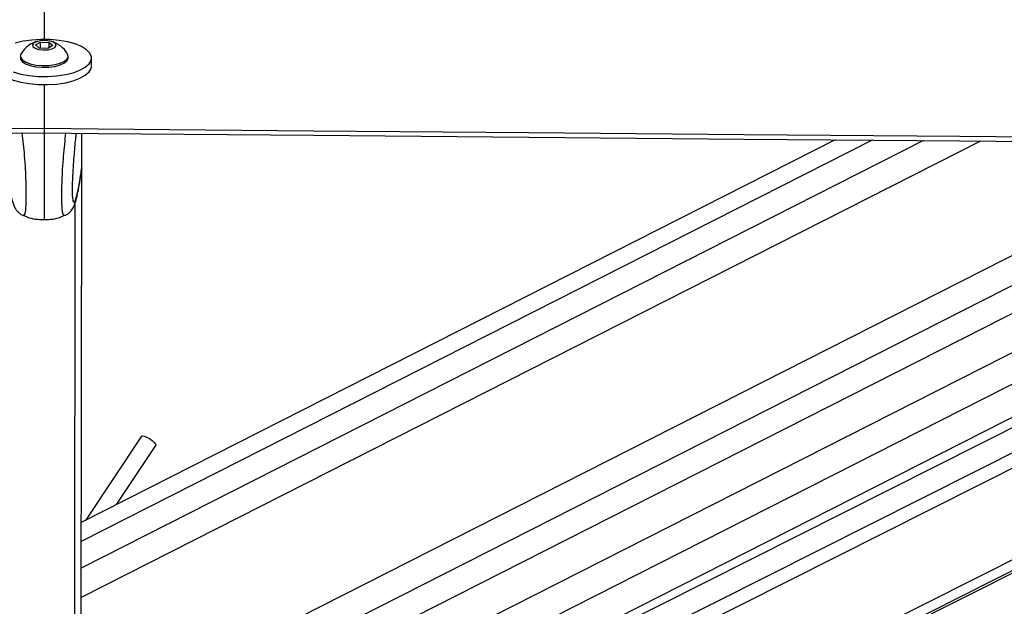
# Model space of a CAD drawing. Header units: millimetres. Extents: x 10 to 13239, y 20 to 10604.
# Tile 97 of 132: x 8725 to 8920, y 3007 to 3123. Entities that reach past the tile are written whole.
import ezdxf

# ---------------------------------------------------------------- set-up
doc = ezdxf.new("R2010")
doc.units = ezdxf.units.MM

msp = doc.modelspace()

# ---------------------------------------------------------------- linework, layer by layer
at = {"color": 7, "linetype": 'Continuous', "lineweight": 25}
for p, q in [((8727.74, 3118.38), (8728.72, 3118.94)), ((8728.48, 3117.76), (8727.74, 3118.38)), ((8730.2, 3117.7), (8728.48, 3117.76)), ((8728.72, 3118.94), (8730.45, 3118.88)), ((8728.72, 3117.75), (8728.72, 3118.94)), ((8731.19, 3118.26), (8730.2, 3117.7)), ((8730.45, 3118.88), (8731.19, 3118.26)), ((8730.45, 3117.84), (8730.45, 3118.88)), ((8724.71, 3116.15), (8724.71, 3115.8)), ((8734.21, 3115.78), (8734.21, 3116.13)), ((8738.86, 3114.27), (8738.86, 3115.78)), ((8729.45, 3101.8), (8729.44, 3101.8)), ((8729.45, 3101.8), (8729.46, 3100.88)), ((8736.93, 3093.93), (8736.94, 3100.81)), ((8736.75, 2963.21), (9003.2, 3098.49)), ((8886.72, 3099.51), (8736.83, 3023.4)), ((8761.16, 2962.71), (9028.17, 3098.27)), ((9033.25, 3098.23), (8777.77, 2969.64)), ((8861.53, 2982.94), (9089.61, 3097.74)), ((8736.93, 3093.93), (8736.85, 3093.51)), ((8736.93, 3093.93), (8736.93, 3093.93)), ((8736.73, 2947.39), (8736.93, 3093.36)), ((8725.3, 3084.46), (8725.31, 3084.47)), ((8733.54, 3084.45), (8733.52, 3084.46)), ((8748.83, 3040.58), (8737.66, 3023.82)), ((8743.83, 3026.96), (8751.66, 3038.69))]:
    msp.add_line(p, q, dxfattribs=at)
at = {"color": 8, "linetype": 'Continuous', "lineweight": 25}
for p, q in [((8729.45, 3110.6), (8729.44, 3101.8)), ((8988.23, 3098.62), (8736.76, 2970.95)), ((8977.49, 3098.72), (8736.77, 2976.5)), ((8965.88, 3098.82), (8736.78, 2982.5)), ((8915.65, 3099.25), (8736.81, 3008.46)), ((8904.3, 3099.35), (8736.82, 3014.32)), ((8894.07, 3099.44), (8736.83, 3019.61)), ((9015.47, 3098.39), (8755.25, 2966.27)), ((8782.91, 2967.3), (9042.88, 3098.15)), ((8785.11, 2965.33), (9048.88, 3098.09)), ((8851.68, 2980.62), (9084.46, 3097.79)), ((8859.73, 2982.52), (9088.67, 3097.75)), ((8735.44, 2944.99), (8735.63, 3087.05))]:
    msp.add_line(p, q, dxfattribs=at)
at = {"color": 8, "linetype": 'Continuous', "lineweight": 25, "flags": 128}
msp.add_lwpolyline([(8730.26, 3598.19), (8730.16, 3540.93), (8729.93, 3397.79), (8729.63, 3218.88), (8729.47, 3119.42)], dxfattribs=at)
at = {"color": 7, "linetype": 'Continuous', "lineweight": 25, "flags": 128}
for points in [[(8723.3, 3113.01), (8724.8, 3112.59), (8726.48, 3112.29), (8728.28, 3112.12), (8730.12, 3112.1), (8731.94, 3112.22), (8733.66, 3112.48), (8735.22, 3112.86), (8736.56, 3113.36), (8737.62, 3113.95), (8738.37, 3114.61), (8738.78, 3115.32), (8738.83, 3116.04), (8738.52, 3116.76), (8737.87, 3117.43), (8736.89, 3118.05), (8735.62, 3118.58), (8734.12, 3119), (8732.43, 3119.29), (8730.64, 3119.46), (8728.79, 3119.48), (8726.98, 3119.36), (8725.26, 3119.1), (8723.7, 3118.72)], [(8729.27, 3117.39), (8730.19, 3117.43), (8731, 3117.61), (8731.57, 3117.89), (8731.83, 3118.24), (8731.72, 3118.6), (8731.27, 3118.92), (8730.55, 3119.15), (8729.66, 3119.25), (8728.74, 3119.21), (8727.93, 3119.03), (8727.35, 3118.75), (8727.09, 3118.4), (8727.2, 3118.04), (8727.65, 3117.72), (8728.38, 3117.49), (8729.27, 3117.39)], [(8724.71, 3115.8), (8724.74, 3115.57), (8725.08, 3115.08), (8725.73, 3114.64), (8726.67, 3114.28), (8727.81, 3114.04), (8729.07, 3113.93)], [(8724.82, 3116.55), (8724.76, 3116.43), (8724.74, 3115.92), (8725.08, 3115.42), (8725.73, 3114.99), (8726.67, 3114.63), (8727.81, 3114.39), (8729.07, 3114.28)], [(8729.07, 3114.28), (8730.36, 3114.31), (8731.59, 3114.47), (8732.65, 3114.75), (8733.48, 3115.14), (8734.01, 3115.61), (8734.21, 3116.11), (8734.1, 3116.54)], [(8729.07, 3113.93), (8730.36, 3113.96), (8731.58, 3114.12), (8732.65, 3114.4), (8733.48, 3114.79), (8734.01, 3115.26), (8734.21, 3115.76), (8734.21, 3115.78)], [(8720.39, 3113.22), (8721.05, 3112.54), (8722.03, 3111.92), (8723.29, 3111.4), (8724.8, 3110.98), (8726.48, 3110.68), (8728.28, 3110.52), (8730.12, 3110.49), (8731.94, 3110.61), (8733.66, 3110.87), (8735.22, 3111.25), (8736.55, 3111.75), (8737.62, 3112.34), (8738.37, 3113), (8738.78, 3113.71), (8738.86, 3114.17)], [(8009.34, 3095.2), (8019.84, 3095.29), (8050.05, 3095.57), (8080.25, 3095.84), (8110.46, 3096.12), (8170.87, 3096.67), (8201.07, 3096.94), (8261.48, 3097.5), (8291.69, 3097.77), (8352.1, 3098.32), (8382.3, 3098.6), (8442.71, 3099.16), (8503.12, 3099.71), (8729.44, 3101.8)], [(8729.45, 3101.8), (8740.16, 3101.7), (8783, 3101.33), (8825.83, 3100.95), (8868.66, 3100.58), (8911.5, 3100.21), (8954.33, 3099.83), (9039.99, 3099.09), (9082.83, 3098.72), (9125.66, 3098.35), (9168.49, 3097.97), (9211.33, 3097.6), (9254.16, 3097.23), (9296.99, 3096.86), (9339.83, 3096.49), (9382.66, 3096.12), (9425.49, 3095.75), (9468.33, 3095.38)], [(7933.84, 3093.59), (8017.89, 3094.36), (8059.92, 3094.74), (8101.94, 3095.12), (8143.97, 3095.5), (8185.99, 3095.89), (8228.02, 3096.27), (8270.04, 3096.66), (8312.06, 3097.04), (8354.09, 3097.43), (8396.11, 3097.81), (8438.14, 3098.2), (8480.16, 3098.58), (8522.19, 3098.97), (8564.21, 3099.36), (8606.23, 3099.74), (8648.26, 3100.13), (8729.44, 3100.88)], [(8729.46, 3100.88), (8740.16, 3100.78), (8783, 3100.41), (8825.83, 3100.04), (8868.66, 3099.66), (8911.5, 3099.29), (8954.33, 3098.92), (9040, 3098.17), (9082.83, 3097.8), (9125.66, 3097.43), (9168.5, 3097.06), (9211.33, 3096.69), (9254.16, 3096.31), (9296.99, 3095.94), (9339.83, 3095.57), (9382.66, 3095.2), (9425.49, 3094.83), (9468.33, 3094.47)], [(8748.83, 3040.58), (8748.97, 3040.64), (8749.31, 3040.59), (8749.8, 3040.39), (8750.36, 3040.07), (8750.9, 3039.69), (8751.34, 3039.3), (8751.61, 3038.96), (8751.67, 3038.73), (8751.66, 3038.69)]]:
    msp.add_lwpolyline(points, dxfattribs=at)
at = {"color": 7, "linetype": 'Continuous', "lineweight": 25}
for start, end in [(103.2568, 150.71), (29.136, 76.5891)]:
    msp.add_arc((8729.46, 3113.95), 5.32, start, end, dxfattribs=at)
at = {"color": 8, "linetype": 'Continuous', "lineweight": 25}
for points, knots in [([(8725.31, 3084.47), (8725.42, 3084.48), (8725.58, 3084.48), (8725.76, 3085.22), (8725.84, 3086.12), (8725.87, 3087.24), (8725.87, 3088.31), (8725.87, 3089.59), (8725.84, 3091.56), (8725.74, 3093.88), (8725.56, 3096.33), (8725.35, 3098.74), (8725.18, 3100.12), (8725.1, 3100.84)], [0, 0, 0, 0, 0.1726751, 0.2521573, 0.3483239, 0.4044989, 0.4289155, 0.4872212, 0.5488456, 0.6436665, 0.7591338, 0.8750535, 1, 1, 1, 1]), ([(8729.44, 3100.88), (8729.44, 3100.08), (8729.43, 3098.62), (8729.43, 3096.12), (8729.43, 3093.78), (8729.43, 3091.42), (8729.42, 3089.34), (8729.42, 3087.57), (8729.42, 3086.06), (8729.42, 3084.96), (8729.42, 3084.24), (8729.41, 3083.8), (8729.41, 3083.62), (8729.41, 3083.66), (8729.41, 3083.67)], [0, 0, 0, 0, 0.127797, 0.232279, 0.338824, 0.417696, 0.497272, 0.556505, 0.615663, 0.703109, 0.779857, 0.858457, 0.964376, 1, 1, 1, 1]), ([(8733.52, 3084.46), (8733.41, 3084.47), (8733.25, 3084.47), (8733.07, 3085.21), (8733, 3086.11), (8732.97, 3087.23), (8732.97, 3088.3), (8732.97, 3089.58), (8733.01, 3091.55), (8733.12, 3093.87), (8733.3, 3096.32), (8733.53, 3098.73), (8733.69, 3100.12), (8733.78, 3100.84)], [0, 0, 0, 0, 0.172812, 0.252206, 0.348266, 0.404377, 0.428769, 0.48701, 0.548565, 0.643281, 0.758621, 0.874413, 1, 1, 1, 1]), ([(8735.05, 3088.14), (8735.05, 3088.03), (8735.09, 3087.64), (8735.2, 3087.22), (8735.39, 3087.03), (8735.68, 3087.53), (8736.06, 3088.82), (8736.49, 3090.98), (8736.79, 3093.04), (8736.93, 3093.93)], [0, 0, 0, 0, 0.021828, 0.07562, 0.212902, 0.345668, 0.533162, 0.797568, 1, 1, 1, 1])]:
    msp.add_open_spline(points, degree=3, knots=knots, dxfattribs=at)
at = {"color": 7, "linetype": 'Continuous', "lineweight": 25}
for points, knots in [([(8729.46, 3100.88), (8729.45, 3100.88), (8729.45, 3100.88), (8729.44, 3100.88), (8729.44, 3100.88)], [0, 0, 0, 0, 0.2487925, 1, 1, 1, 1]), ([(8735.77, 3100.82), (8735.75, 3100.57), (8735.61, 3099.35), (8735.43, 3097.25), (8735.23, 3094.65), (8735.1, 3092.65), (8735.02, 3090.98), (8734.99, 3089.91), (8734.99, 3089.37), (8734.99, 3088.95), (8735.01, 3088.48), (8735.03, 3088.27), (8735.05, 3088.14)], [0, 0, 0, 0, 0.078811, 0.381867, 0.540363, 0.698174, 0.802859, 0.851808, 0.88452, 0.898256, 0.939379, 1, 1, 1, 1]), ([(8721.96, 3093.54), (8722, 3093.25), (8722.15, 3092.19), (8722.41, 3090.57), (8722.76, 3088.73), (8723.06, 3087.45), (8723.37, 3086.53), (8723.66, 3085.93), (8724.02, 3085.38), (8724.5, 3084.91), (8724.95, 3084.56), (8725.26, 3084.47), (8725.31, 3084.46)], [0, 0, 0, 0, 0.075228, 0.28026, 0.476797, 0.68592, 0.793476, 0.878804, 0.922133, 0.957948, 0.99408, 1, 1, 1, 1]), ([(8733.52, 3084.46), (8733.66, 3084.51), (8734.02, 3084.65), (8734.47, 3085.02), (8734.85, 3085.42), (8735.1, 3085.8), (8735.35, 3086.25), (8735.58, 3086.83), (8735.85, 3087.74), (8736.16, 3089.09), (8736.51, 3091), (8736.76, 3092.52), (8736.89, 3093.41), (8736.9, 3093.51)], [0, 0, 0, 0, 0.0187393, 0.0510496, 0.0839613, 0.1204102, 0.1661799, 0.249356, 0.3620664, 0.5598743, 0.7673704, 0.9752453, 1, 1, 1, 1]), ([(8725.34, 3084.54), (8725.58, 3084.41), (8726.82, 3083.74), (8728.26, 3083.68), (8729.41, 3083.64)], [0, 0, 0, 0, 0.195041, 1, 1, 1, 1]), ([(8729.41, 3083.64), (8730.57, 3083.68), (8732.01, 3083.73), (8733.25, 3084.4), (8733.5, 3084.53)], [0, 0, 0, 0, 0.804965, 1, 1, 1, 1])]:
    msp.add_open_spline(points, degree=3, knots=knots, dxfattribs=at)

doc.saveas('drawing.dxf')
